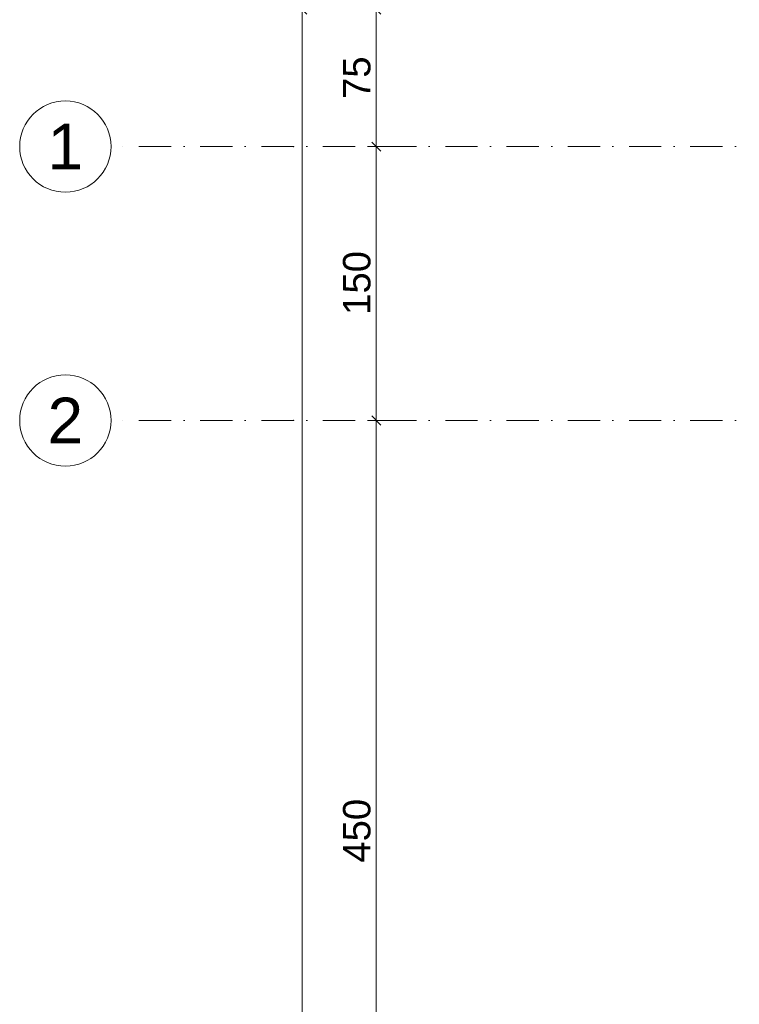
# Model space of a CAD drawing. Header units: millimetres. Extents: x -126271 to -91276, y -179170 to 5194.
# Tile 5 of 34: x -126271 to -122331, y -96564 to -91172. Entities that reach past the tile are written whole.
import ezdxf
from ezdxf.enums import TextEntityAlignment as Align

# ---------------------------------------------------------------- set-up
doc = ezdxf.new("R2010")
doc.units = ezdxf.units.MM
doc.header["$MEASUREMENT"] = 0
doc.linetypes.add('Kropki i Kreski', pattern=[335.138881, 176.388884, -88.194442, 0, -70.555556])
doc.layers.add('Nowe_Osie', color=7, linetype='Continuous')
doc.layers.add('Nowe_Wymiarowanie - Ogólne', color=7, linetype='Continuous')
for name, color, linetype, lineweight in [('Nowe_Osie_Nr_pióra__3', 7, 'Continuous', 13), ('Nowe_Osie_Nr_pióra__4', 8, 'Continuous', 13), ('Nowe_Wymiarowanie - Ogólne_Nr_pióra__42', 8, 'Continuous', 25)]:
    doc.layers.add(name, color=color, linetype=linetype, lineweight=lineweight)
doc.layers.add('Nowe_Wymiarowanie - Ogólne_Nr_pióra__81', color=7, linetype='Continuous', lineweight=13, true_color=0x6a6a6a)
doc.styles.add('STYL_AUTOMATYCZNY_1', font='arial.ttf')
doc.dimstyles.new('STYL_AUTOMATYCZNY__2', dxfattribs={"dimtxt": 150, "dimasz": 47.5, "dimexe": 0.18, "dimexo": 0.0625, "dimgap": 0, "dimtad": 1, "dimdec": 0, "dimlfac": 0.1, "dimzin": 0, "dimdsep": 46, "dimtxsty": 'STYL_AUTOMATYCZNY_1', "dimblk": 'ARROWHEAD_6', "dimblk1": 'ARROWHEAD_6', "dimblk2": 'ARROWHEAD_6', "dimcen": 0.09, "dimse1": 1, "dimse2": 1, "dimclrd": 256, "dimclre": 256, "dimclrt": 8, "dimazin": 0, "dimtfac": 1, "dimtdec": 4, "dimtmove": 0, "dimatfit": 3, "dimfxl": 0, "dimtolj": 1, "dimtzin": 0, "dimarcsym": 0})

# ---------------------------------------------------------------- blocks, each defined once
blk = doc.blocks.new('Standardowy znacznik osi_5')
at = {"layer": 'Nowe_Osie_Nr_pióra__3', "color": 7, "linetype": 'Continuous', "lineweight": 13, "flags": 128}
blk.add_lwpolyline([(34349.3, 0, 1), (33849.3, 0, 1)], format="xyb", close=True, dxfattribs=at)
at = {"layer": 'Nowe_Osie_Nr_pióra__4', "color": 8, "linetype": 'Kropki i Kreski', "lineweight": 13}
for p, q in [((1000, 0), (32849.3, 0)), ((32849.3, 0), (33849.3, 0))]:
    blk.add_line(p, q, dxfattribs=at)
blk.add_point((32849.3, 0), dxfattribs=at)
blk.add_point((32849.3, 0), dxfattribs=at)
at = {"layer": 'Nowe_Osie_Nr_pióra__4', "color": 8, "lineweight": 13, "style": 'STYL_AUTOMATYCZNY_1'}
for tag, p in [('AC_MarkerText_1_0', (-250, -239.3)), ('AC_MarkerText_1_1', (34099.3, -239.3))]:
    blk.add_attdef(tag, text='', height=250, rotation=180, dxfattribs=at).set_placement(p, align=Align.TOP_CENTER)
blk = doc.blocks.new('*D192')
at = {"layer": 'Nowe_Wymiarowanie - Ogólne_Nr_pióra__81', "color": 251, "linetype": 'Continuous', "lineweight": 13, "true_color": 0x6a6a6a}
for p, q in [((-124677.9, -91116.6), (-124771.6, -91116.6)), ((-124699.7, -91141.6), (-124749.7, -91091.6)), ((-124724.7, -91116.6), (-124724.7, -91079.1)), ((-124724.7, -103741.2), (-124724.7, -91116.6)), ((-124749.7, -103716.2), (-124699.7, -103766.2)), ((-124677.9, -103741.2), (-124771.6, -103741.2)), ((-124724.7, -103778.7), (-124724.7, -103741.2))]:
    blk.add_line(p, q, dxfattribs=at)
at = {"layer": 'Nowe_Wymiarowanie - Ogólne_Nr_pióra__42', "color": 8, "lineweight": 25, "insert": (-124745.4, -97724.1), "char_height": 150, "attachment_point": 7, "rotation": 90, "style": 'STYL_AUTOMATYCZNY_1'}
blk.add_mtext('\\A1;{\\pql;\\fArial|b0|i0|c238|p0;\\W1.000000;1\xa0262\\fArial|b0|i0|c238|p0;\\W1.000000;\\A1{\\H.66x;\\S5^  ;}}', dxfattribs=at)
blk = doc.blocks.new('ARROWHEAD_6')
at = {"color": 0, "linetype": 'Continuous', "lineweight": 0}
for p, q in [((0, 0), (-1, 0)), ((-0.5, -0.5), (0.5, 0.5))]:
    blk.add_line(p, q, dxfattribs=at)
blk = doc.blocks.new('*D195')
at = {"layer": 'Nowe_Wymiarowanie - Ogólne_Nr_pióra__81', "color": 251, "linetype": 'Continuous', "lineweight": 13, "true_color": 0x6a6a6a}
for p, q in [((-124271.8, -93366.6), (-124365.5, -93366.6)), ((-124343.7, -93341.6), (-124293.7, -93391.6)), ((-124318.7, -97866.6), (-124318.7, -93366.6)), ((-124343.7, -97841.6), (-124293.7, -97891.6)), ((-124271.8, -97866.6), (-124365.5, -97866.6))]:
    blk.add_line(p, q, dxfattribs=at)
at = {"layer": 'Nowe_Wymiarowanie - Ogólne_Nr_pióra__42', "color": 8, "lineweight": 25, "insert": (-124348.7, -95788.2), "char_height": 150, "attachment_point": 7, "rotation": 90, "style": 'STYL_AUTOMATYCZNY_1'}
blk.add_mtext('\\A1;{\\pql;\\fArial|b0|i0|c238|p0;\\W1.000000;450}', dxfattribs=at)
blk = doc.blocks.new('*D196')
at = {"layer": 'Nowe_Wymiarowanie - Ogólne_Nr_pióra__81', "color": 251, "linetype": 'Continuous', "lineweight": 13, "true_color": 0x6a6a6a}
for p, q in [((-124271.8, -91866.6), (-124365.5, -91866.6)), ((-124343.7, -91841.6), (-124293.7, -91891.6)), ((-124318.7, -93366.6), (-124318.7, -91866.6)), ((-124271.8, -93366.6), (-124365.5, -93366.6)), ((-124343.7, -93341.6), (-124293.7, -93391.6))]:
    blk.add_line(p, q, dxfattribs=at)
at = {"layer": 'Nowe_Wymiarowanie - Ogólne_Nr_pióra__42', "color": 8, "lineweight": 25, "insert": (-124348.7, -92788.2), "char_height": 150, "attachment_point": 7, "rotation": 90, "style": 'STYL_AUTOMATYCZNY_1'}
blk.add_mtext('\\A1;{\\pql;\\fArial|b0|i0|c238|p0;\\W1.000000;150}', dxfattribs=at)
blk = doc.blocks.new('*D197')
at = {"layer": 'Nowe_Wymiarowanie - Ogólne_Nr_pióra__81', "color": 251, "linetype": 'Continuous', "lineweight": 13, "true_color": 0x6a6a6a}
for p, q in [((-124271.8, -91116.6), (-124365.5, -91116.6)), ((-124293.7, -91141.6), (-124343.7, -91091.6)), ((-124318.7, -91116.6), (-124318.7, -91079.1)), ((-124318.7, -91866.6), (-124318.7, -91116.6)), ((-124271.8, -91866.6), (-124365.5, -91866.6)), ((-124343.7, -91841.6), (-124293.7, -91891.6))]:
    blk.add_line(p, q, dxfattribs=at)
at = {"layer": 'Nowe_Wymiarowanie - Ogólne_Nr_pióra__42', "color": 8, "lineweight": 25, "insert": (-124348.7, -91606), "char_height": 150, "attachment_point": 7, "rotation": 90, "style": 'STYL_AUTOMATYCZNY_1'}
blk.add_mtext('\\A1;{\\pql;\\fArial|b0|i0|c238|p0;\\W1.000000;75}', dxfattribs=at)

msp = doc.modelspace()

# ---------------------------------------------------------------- block references
at = {"layer": 'Nowe_Osie', "color": 8, "linetype": 'Continuous', "lineweight": 15}
ref = msp.add_blockref('Standardowy znacznik osi_5', (-91921.8, -91866.6), dxfattribs=dict(at, zscale=1000, rotation=180))
ref.add_attrib('AC_MarkerText_1_1', '1', dxfattribs={"layer": 'Nowe_Osie_Nr_pióra__4', "color": 8, "lineweight": 13, "height": 250, "rotation": 360, "style": 'STYL_AUTOMATYCZNY_1'}).set_placement((-126021.1, -91741.6), align=Align.TOP_CENTER)
ref = msp.add_blockref('Standardowy znacznik osi_5', (-91921.8, -93366.6), dxfattribs=dict(at, zscale=1000, rotation=180))
ref.add_attrib('AC_MarkerText_1_1', '2', dxfattribs={"layer": 'Nowe_Osie_Nr_pióra__4', "color": 8, "lineweight": 13, "height": 250, "rotation": 360, "style": 'STYL_AUTOMATYCZNY_1'}).set_placement((-126021.1, -93241.6), align=Align.TOP_CENTER)

# ---------------------------------------------------------------- dimensions: what is measured, and where the dimension line sits
at = {"layer": 'Nowe_Wymiarowanie - Ogólne', "color": 251, "linetype": 'Continuous', "lineweight": 13, "true_color": 0x6a6a6a}
for base, p1, p2, picture, middle in [((-124724.7, -91116.6), (-122217.4, -103741.2), (-122199.5, -91116.6), '*D192', (-124829.7, -97264.8)), ((-124318.7, -91116.6), (-122493.6, -91866.6), (-122199.5, -91116.6), '*D197', (-124423.7, -91491.9)), ((-124318.7, -91866.6), (-122402.9, -93366.6), (-122493.6, -91866.6), '*D196', (-124423.7, -92617)), ((-124318.7, -93366.6), (-122424.2, -97866.6), (-122402.9, -93366.6), '*D195', (-124423.7, -95617))]:
    dim = msp.add_linear_dim(base=base, p1=p1, p2=p2, angle=90, dimstyle='STYL_AUTOMATYCZNY__2', dxfattribs=at)
    dim.commit()
    dim.dimension.update_dxf_attribs({"geometry": picture, "text_midpoint": middle, "dimtype": 160, "text_rotation": 90})

doc.saveas('drawing.dxf')
